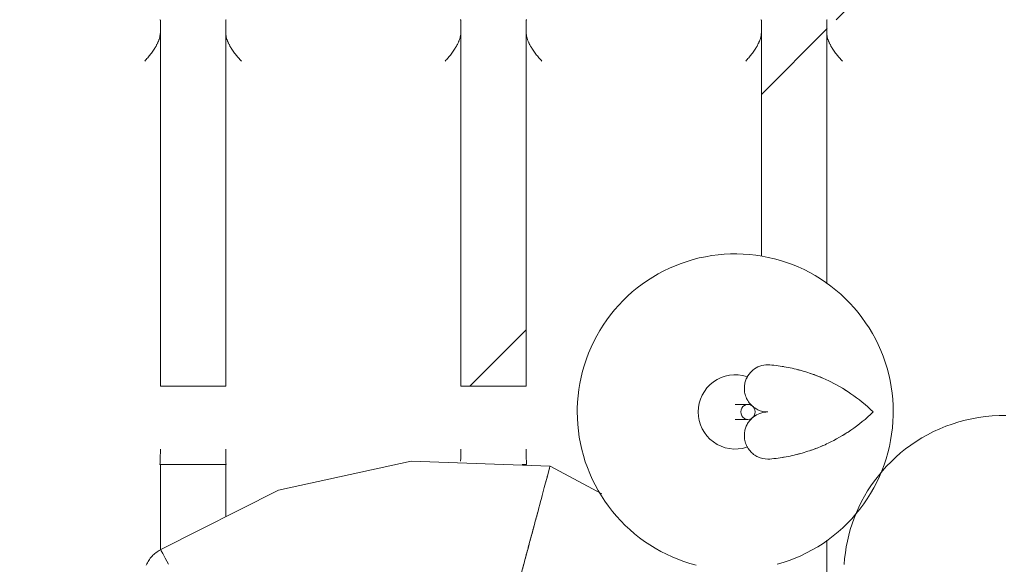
# Model space of a CAD drawing. Header units: centimetres. Extents: x 511 to 2122, y 723 to 1373.
# Tile 49 of 89: x 1532 to 1551, y 972 to 982. Entities that reach past the tile are written whole.
import ezdxf

# ---------------------------------------------------------------- set-up
doc = ezdxf.new("R2010")
doc.units = ezdxf.units.CM
doc.layers.add('Q-CASE', color=31, linetype='Continuous', lineweight=18)
doc.layers.add('Q-SPCQ', color=91, linetype='Continuous', lineweight=18)

# ---------------------------------------------------------------- blocks, each defined once
blk = doc.blocks.new('Componentes de gabinete 11 - Componentes de gabinete 11-422106-PROJETO_TÉRREO')
at = {"layer": 'Q-CASE'}
h = blk.add_hatch(dxfattribs=at)
h.set_pattern_fill('FP_7', color=256, style=0, pattern_type=2)
h.set_pattern_definition([(45, (0, 0), (-8.838835, 8.838835), [])])
h.paths.add_polyline_path([(1634.063, 945), (1632.799, 949.936), (1631.235, 954.786), (1629.376, 959.53), (1627.229, 964.151), (1624.803, 968.632), (1622.106, 972.955), (1619.149, 977.105), (1615.944, 981.066), (1612.501, 984.822), (1608.834, 988.36), (1604.957, 991.667), (1600.884, 994.729), (1596.631, 997.535), (1592.214, 1000.076), (1587.649, 1002.34), (1582.954, 1004.32), (1577.786, 1006.111), (1573.244, 1007.398), (1568.266, 1008.485), (1563.23, 1009.264), (1558.156, 1009.733), (1553.063, 1009.889), (1547.97, 1009.733), (1542.896, 1009.264), (1537.861, 1008.485), (1532.883, 1007.398), (1527.98, 1006.008), (1523.173, 1004.32), (1518.478, 1002.34), (1513.913, 1000.076), (1509.496, 997.535), (1505.243, 994.729), (1501.17, 991.667), (1497.293, 988.36), (1493.626, 984.822), (1490.183, 981.066), (1486.977, 977.105), (1484.021, 972.955), (1481.324, 968.632), (1478.898, 964.151), (1476.751, 959.53), (1474.892, 954.786), (1473.327, 949.936), (1472.063, 945), (1577.786, 945)], flags=0)
h.paths.add_polyline_path([(1536.613, 955.691), (1536.313, 955.706), (1536.313, 962.8), (1535.063, 962.8), (1535.052, 955.691), (1530.563, 955.703), (1530.563, 962.8), (1528.608, 962.8), (1528.619, 964.3), (1530.563, 964.3), (1530.56, 973.8), (1528.144, 973.8), (1528.154, 975.3), (1530.563, 975.3), (1530.575, 982.309), (1535.063, 982.294), (1535.063, 975.3), (1536.313, 975.3), (1536.325, 982.309), (1540.813, 982.297), (1540.813, 975.3), (1542.063, 975.3), (1542.075, 982.309), (1546.563, 982.297), (1546.563, 977.784), (1547.273, 977.564), (1547.813, 977.284), (1547.825, 982.309), (1552.313, 982.297), (1552.313, 975.3), (1553.563, 975.3), (1553.575, 982.309), (1558.063, 982.294), (1558.071, 976.028), (1558.289, 975.915), (1558.773, 975.524), (1558.957, 975.3), (1559.313, 975.3), (1559.325, 982.309), (1563.813, 982.297), (1563.813, 975.3), (1565.063, 975.3), (1565.075, 982.309), (1569.563, 982.297), (1569.563, 975.3), (1571.869, 975.3), (1571.858, 973.8), (1569.561, 973.8), (1569.568, 964.3), (1571.869, 964.3), (1571.858, 962.8), (1569.563, 962.8), (1569.552, 955.691), (1565.063, 955.703), (1565.063, 962.8), (1564.289, 962.8), (1563.813, 962.349), (1563.802, 955.691), (1559.313, 955.703), (1559.313, 960.022), (1558.961, 960.011), (1558.063, 960.007), (1558.052, 955.691), (1553.563, 955.703), (1553.563, 961.351), (1552.84, 961.751), (1552.573, 962.075), (1552.619, 962.559), (1552.89, 962.8), (1552.313, 962.8), (1552.302, 955.691), (1547.813, 955.703), (1547.809, 962.59), (1547.357, 962.481), (1547.194, 962.093), (1546.897, 961.638), (1546.563, 961.307), (1546.552, 955.691), (1542.063, 955.703), (1542.049, 961.886), (1541.742, 962.538), (1541.658, 962.8), (1541.568, 962.8), (1541.326, 962.468), (1540.954, 962.099), (1540.813, 962.009), (1540.802, 955.691), (1538.585, 955.691)], flags=0)
h.paths.add_polyline_path([(1565.306, 956.419), (1565.363, 956.518), (1565.348, 956.518), (1565.333, 956.482)], flags=0)
h.paths.add_polyline_path([(1559.556, 956.419), (1559.613, 956.518), (1559.598, 956.518), (1559.583, 956.482)], flags=0)
h.paths.add_polyline_path([(1553.806, 956.419), (1553.863, 956.518), (1553.848, 956.518), (1553.833, 956.482)], flags=0)
h.paths.add_polyline_path([(1542.306, 956.419), (1542.363, 956.518), (1542.348, 956.518), (1542.333, 956.482)], flags=0)
h.paths.add_polyline_path([(1530.806, 956.419), (1530.863, 956.518), (1530.848, 956.518), (1530.833, 956.482)], flags=0)
h.paths.add_polyline_path([(1548.056, 956.419), (1548.113, 956.518), (1548.098, 956.518), (1548.083, 956.482)], flags=0)
h.paths.add_polyline_path([(1536.556, 956.419), (1536.613, 956.518), (1536.598, 956.518), (1536.583, 956.482)], flags=0)
h.paths.add_polyline_path([(1553.011, 964.3), (1553.563, 964.3), (1553.549, 965.681), (1553.244, 966.328), (1553.095, 967.036), (1553.043, 967.354), (1553.171, 968.143), (1553.432, 968.819), (1553.563, 969.049), (1553.563, 969.803), (1553.453, 969.659), (1552.796, 969.178), (1552.503, 969), (1552.313, 968.928), (1552.313, 967.744), (1552.624, 967.417), (1552.913, 967.019), (1553.16, 966.454), (1553.248, 965.851), (1553.259, 965.213), (1553.099, 964.459)], flags=0)
h.paths.add_polyline_path([(1547.468, 964.3), (1547.468, 964.305), (1547.449, 964.3)], flags=0)
h.paths.add_polyline_path([(1535.068, 964.3), (1536.069, 964.3), (1536.043, 964.458), (1536.164, 965.229), (1536.302, 965.646), (1535.063, 964.933), (1535.063, 964.3)], flags=0)
h.paths.add_polyline_path([(1558.063, 964.671), (1558.41, 964.827), (1559.313, 965.396), (1559.313, 971.992), (1558.971, 971.468), (1558.528, 971.03), (1558.063, 970.718), (1558.089, 969.578), (1558.199, 969.49), (1558.591, 969), (1558.865, 968.457), (1558.99, 967.921), (1559.084, 967.354), (1558.956, 966.564), (1558.694, 965.888), (1558.326, 965.363), (1558.063, 965.103), (1558.063, 964.723)], flags=0)
h.paths.add_polyline_path([(1547.321, 964.748), (1547.253, 965.06), (1547.24, 965.672), (1547.404, 966.384), (1547.494, 966.678), (1547.813, 967.253), (1547.784, 967.75), (1547.493, 967.708), (1547.32, 967.8), (1547.4, 967.626), (1547.23, 967.171), (1546.788, 966.969), (1546.563, 967.053), (1546.589, 965.783), (1546.699, 965.694), (1547.078, 965.231), (1547.313, 964.765)], flags=0)
h.paths.add_polyline_path([(1563.813, 964.771), (1565.005, 965.954), (1565.063, 966.012), (1565.036, 969.049), (1564.387, 967.085), (1563.813, 966.107), (1563.813, 964.818)], flags=0)
h.paths.add_polyline_path([(1541.975, 965.089), (1542.063, 965.224), (1542.063, 966.788), (1541.013, 966.745), (1541.199, 966.594), (1541.578, 966.131), (1541.884, 965.478), (1541.968, 965.119)], flags=0)
h.paths.add_polyline_path([(1535.063, 967.177), (1535.96, 967.859), (1536.305, 968.107), (1535.846, 967.933), (1535.063, 967.455), (1535.063, 967.201)], flags=0)
h.paths.add_polyline_path([(1547.813, 969.221), (1547.813, 972.359), (1547.364, 972.09), (1546.784, 971.879), (1546.563, 971.843), (1546.576, 970.981), (1546.789, 970.779), (1547.774, 969.282)], flags=0)
h.paths.add_polyline_path([(1536.313, 971.053), (1536.313, 971.233), (1535.665, 971.053)], flags=0)
h.paths.add_polyline_path([(1535.063, 969.347), (1535.545, 969.768), (1536.313, 970.216), (1536.313, 971.053), (1535.423, 971.03), (1535.181, 971.007), (1535.063, 971.065), (1535.063, 969.64)], flags=0)
h.paths.add_polyline_path([(1563.813, 969.595), (1564.045, 969.958), (1564.272, 970.234), (1564.595, 970.277), (1564.756, 970.28), (1565.063, 970.065), (1565.06, 973.8), (1563.812, 973.791), (1563.813, 969.708)], flags=0)
h.paths.add_polyline_path([(1535.063, 972.167), (1535.11, 972.196), (1536.314, 972.811), (1536.31, 973.8), (1535.061, 973.8), (1535.063, 972.175)], flags=0)
h.paths.add_polyline_path([(1553.565, 973.604), (1553.56, 973.8), (1553.382, 973.8), (1553.501, 973.696), (1553.563, 973.606)], flags=0)
h.paths.add_polyline_path([(1542.065, 973.791), (1542.06, 973.8), (1542.065, 973.791)], flags=0)
h.paths.add_polyline_path([(1530.863, 981.446), (1530.863, 981.518), (1530.833, 981.517), (1530.848, 981.482)], flags=0)
h.paths.add_polyline_path([(1536.613, 981.446), (1536.613, 981.518), (1536.583, 981.518), (1536.598, 981.482)], flags=0)
h.paths.add_polyline_path([(1553.863, 981.446), (1553.863, 981.518), (1553.833, 981.518), (1553.848, 981.482)], flags=0)
h.paths.add_polyline_path([(1542.363, 981.446), (1542.363, 981.518), (1542.333, 981.518), (1542.348, 981.482)], flags=0)
h.paths.add_polyline_path([(1559.613, 981.446), (1559.613, 981.518), (1559.583, 981.518), (1559.598, 981.482)], flags=0)
h.paths.add_polyline_path([(1548.113, 981.446), (1548.113, 981.518), (1548.083, 981.518), (1548.098, 981.482)], flags=0)
h.paths.add_polyline_path([(1565.363, 981.446), (1565.363, 981.518), (1565.333, 981.518), (1565.348, 981.482)], flags=0)
blk.add_arc((1553.063, 926.889), 83, 12.60345, 167.39655, dxfattribs=at)
blk = doc.blocks.new('Fruteira de Mesa Masai - Fruteira de Mesa Masai-504310-PROJETO_TÉRREO')
at = {"layer": 'Q-SPCQ'}
for p, q in [((-15, 13.297), (-15, 13.061)), ((-13.75, 13.297), (-13.75, 13.061)), ((-9.25, 13.061), (-9.25, 13.297)), ((-8, 13.297), (-8, 13.061)), ((-3.5, 13.061), (-3.5, 13.297)), ((-2.25, 13.297), (-2.25, 13.061)), ((-15, 6.3), (-13.75, 6.3)), ((-9.25, 6.3), (-8, 6.3)), ((-13.742, 4.8), (-15.008, 4.8)), ((-7.992, 4.8), (-8.08, 4.8)), ((-6.552, 4.245), (-7.544, 4.769)), ((-7.544, 4.769), (-6.552, 4.245))]:
    blk.add_line(p, q, dxfattribs=at)
at = {"layer": 'Q-SPCQ', "flags": 128}
for points in [[(-15, 13.297), (-15, 12.575), (-15, 11.834), (-15, 11.073), (-15, 10.295), (-15, 9.5), (-15, 8.69), (-15, 7.866), (-15, 7.03), (-15, 6.3)], [(-13.75, 6.3), (-13.75, 7.146), (-13.75, 7.981), (-13.75, 8.803), (-13.75, 9.611), (-13.75, 10.404), (-13.75, 11.179), (-13.75, 11.938), (-13.75, 12.676), (-13.75, 13.297)], [(-9.25, 13.297), (-9.25, 12.575), (-9.25, 11.834), (-9.25, 11.073), (-9.25, 10.295), (-9.25, 9.5), (-9.25, 8.69), (-9.25, 7.866), (-9.25, 7.03), (-9.25, 6.3)], [(-8, 6.3), (-8, 7.146), (-8, 7.981), (-8, 8.803), (-8, 9.611), (-8, 10.404), (-8, 11.179), (-8, 11.938), (-8, 12.676), (-8, 13.297)], [(-3.5, 13.297), (-3.5, 12.575), (-3.5, 11.834), (-3.5, 11.073), (-3.5, 10.295), (-3.5, 9.5), (-3.5, 8.784)], [(-2.25, 8.256), (-2.25, 8.803), (-2.25, 9.611), (-2.25, 10.404), (-2.25, 11.179), (-2.25, 11.938), (-2.25, 12.676), (-2.25, 13.297)], [(-0.977, 5.808), (-0.979, 5.929), (-0.986, 6.05), (-0.999, 6.17), (-1.015, 6.29), (-1.037, 6.409), (-1.063, 6.527), (-1.095, 6.644), (-1.13, 6.759), (-1.171, 6.873), (-1.215, 6.985), (-1.265, 7.096), (-1.318, 7.204), (-1.376, 7.31), (-1.439, 7.414), (-1.505, 7.515), (-1.575, 7.614), (-1.649, 7.709), (-1.727, 7.802), (-1.809, 7.891), (-1.894, 7.977), (-1.982, 8.059), (-2.074, 8.138), (-2.168, 8.213), (-2.266, 8.285), (-2.367, 8.352), (-2.47, 8.415), (-2.575, 8.474), (-2.683, 8.529), (-2.793, 8.58), (-2.905, 8.626), (-3.018, 8.667), (-3.133, 8.704), (-3.25, 8.737), (-3.367, 8.764), (-3.486, 8.787), (-3.606, 8.805), (-3.726, 8.819), (-3.846, 8.827), (-3.967, 8.831), (-4.088, 8.83), (-4.209, 8.824), (-4.329, 8.813), (-4.449, 8.798), (-4.569, 8.777), (-4.687, 8.752), (-4.804, 8.722), (-4.92, 8.688), (-5.034, 8.649), (-5.147, 8.605), (-5.258, 8.557), (-5.367, 8.505), (-5.474, 8.448), (-5.578, 8.387), (-5.68, 8.322), (-5.779, 8.252), (-5.875, 8.179), (-5.969, 8.102), (-6.059, 8.022), (-6.146, 7.938), (-6.229, 7.85), (-6.309, 7.759), (-6.385, 7.665), (-6.458, 7.569), (-6.526, 7.469), (-6.591, 7.367), (-6.651, 7.262), (-6.707, 7.155), (-6.758, 7.045), (-6.806, 6.934), (-6.849, 6.821), (-6.887, 6.706), (-6.92, 6.59), (-6.949, 6.473), (-6.973, 6.354), (-6.993, 6.235), (-7.008, 6.115), (-7.017, 5.994), (-7.022, 5.873), (-7.023, 5.808)], [(-3.757, 5.952), (-3.816, 5.952), (-3.867, 5.952), (-3.91, 5.952), (-3.945, 5.952), (-3.972, 5.952), (-3.99, 5.952), (-4, 5.952)], [(-7.023, 5.808), (-7.021, 5.687), (-7.014, 5.567), (-7.001, 5.446), (-6.985, 5.326), (-6.963, 5.207), (-6.937, 5.089), (-6.905, 4.973), (-6.87, 4.857), (-6.829, 4.743), (-6.785, 4.631), (-6.735, 4.52), (-6.682, 4.412), (-6.624, 4.306), (-6.561, 4.202), (-6.495, 4.101), (-6.425, 4.003), (-6.351, 3.907), (-6.273, 3.815), (-6.191, 3.725), (-6.106, 3.639), (-6.018, 3.557), (-5.926, 3.478), (-5.832, 3.403), (-5.734, 3.332), (-5.633, 3.264), (-5.53, 3.201), (-5.425, 3.142), (-5.317, 3.087), (-5.207, 3.036), (-5.095, 2.99), (-4.982, 2.949), (-4.867, 2.912), (-4.75, 2.879)], [(-3.196, 2.894), (-3.08, 2.928), (-2.966, 2.967), (-2.853, 3.011), (-2.742, 3.059), (-2.633, 3.112), (-2.526, 3.168), (-2.422, 3.23), (-2.32, 3.295), (-2.221, 3.364), (-2.125, 3.437), (-2.031, 3.514), (-1.941, 3.594), (-1.854, 3.679), (-1.771, 3.766), (-1.691, 3.857), (-1.615, 3.951), (-1.542, 4.048), (-1.474, 4.147), (-1.409, 4.25), (-1.349, 4.354), (-1.293, 4.462), (-1.242, 4.571), (-1.194, 4.682), (-1.151, 4.795), (-1.113, 4.91), (-1.08, 5.026), (-1.051, 5.144), (-1.027, 5.262), (-1.007, 5.381), (-0.992, 5.501), (-0.983, 5.622), (-0.978, 5.743), (-0.977, 5.808)], [(-4, 5.664), (-3.989, 5.664), (-3.969, 5.664), (-3.941, 5.664), (-3.905, 5.664), (-3.861, 5.664), (-3.809, 5.664), (-3.757, 5.664)], [(1.18, 5.74), (1.049, 5.739), (0.918, 5.732), (0.788, 5.719), (0.658, 5.702), (0.529, 5.678), (0.402, 5.65), (0.277, 5.616), (0.153, 5.577), (0.031, 5.533), (-0.088, 5.484), (-0.204, 5.431), (-0.318, 5.373), (-0.428, 5.311), (-0.535, 5.245), (-0.639, 5.174), (-0.74, 5.1), (-0.836, 5.023), (-0.929, 4.942), (-1.018, 4.857), (-1.103, 4.77), (-1.185, 4.68), (-1.261, 4.588), (-1.334, 4.493), (-1.403, 4.396), (-1.467, 4.297), (-1.527, 4.196), (-1.583, 4.093), (-1.635, 3.989), (-1.682, 3.883), (-1.725, 3.776), (-1.764, 3.668), (-1.798, 3.559), (-1.828, 3.449), (-1.854, 3.338), (-1.875, 3.227), (-1.893, 3.115), (-1.906, 3.003), (-1.914, 2.89)], [(-15, 4.8), (-15, 3.929), (-15, 3.164)], [(-14.993, 3.175), (-12.737, 4.314), (-10.203, 4.868), (-7.544, 4.769)], [(-7.544, 4.769), (-10.203, 4.868), (-12.737, 4.314), (-14.993, 3.175)], [(-13.75, 3.803), (-13.75, 4.12), (-13.75, 4.8)], [(-2.25, 0.221), (-2.25, 0.592), (-2.25, 1.479), (-2.25, 2.364), (-2.25, 3.244), (-2.25, 3.359)], [(-15.272, 2.88), (-15.261, 2.903), (-15.249, 2.925), (-15.236, 2.947), (-15.223, 2.969), (-15.208, 2.989), (-15.193, 3.009), (-15.176, 3.029), (-15.159, 3.048), (-15.142, 3.066), (-15.123, 3.084), (-15.104, 3.1), (-15.084, 3.116), (-15.064, 3.131), (-15.043, 3.146), (-15.021, 3.159), (-14.999, 3.172), (-14.993, 3.175)], [(-14.845, 2.894), (-14.906, 3.011), (-14.953, 3.099), (-14.983, 3.155), (-14.993, 3.175)]]:
    blk.add_lwpolyline(points, dxfattribs=at)
at = {"layer": 'Q-SPCQ'}
for start, end in [(72.0742, 180), (180, 287.9258)]:
    blk.add_arc((-4, 5.808), 0.71, start, end, dxfattribs=at)
for start_param, end_param in [(4.712389, 7.853982), (1.570796, 4.712389)]:
    blk.add_ellipse((-3.757, 5.808), major_axis=(0, 0.144), ratio=0.952279, start_param=start_param, end_param=end_param, dxfattribs=at)
for points in [[(-15.012, 13.309), (-15.008, 13.308), (-15.003, 13.306), (-15, 13.3), (-15, 13.297)], [(-9.25, 13.297), (-9.25, 13.3), (-9.253, 13.306), (-9.258, 13.308), (-9.261, 13.309)], [(-3.5, 13.297), (-3.5, 13.3), (-3.503, 13.306), (-3.508, 13.308), (-3.511, 13.309)], [(-3.093, 6.678), (-3.083, 6.677), (-3.073, 6.675), (-3.063, 6.673)], [(-2.814, 6.62), (-2.794, 6.615), (-2.774, 6.61), (-2.755, 6.605)], [(-2.553, 6.542), (-2.471, 6.514), (-2.394, 6.485), (-2.324, 6.453)], [(-1.36, 5.808), (-1.497, 5.94), (-1.784, 6.172), (-2.079, 6.339), (-2.223, 6.407)], [(-1.971, 6.274), (-1.926, 6.247), (-1.88, 6.22), (-1.835, 6.189)], [(-2.223, 5.209), (-2.079, 5.277), (-1.784, 5.445), (-1.497, 5.676), (-1.36, 5.808)], [(-1.835, 5.428), (-1.88, 5.398), (-1.926, 5.371), (-1.971, 5.347)], [(-15.008, 4.8), (-15.005, 4.849), (-15.001, 4.947), (-15, 5.046), (-15, 5.095)], [(-13.75, 5.095), (-13.75, 5.046), (-13.749, 4.947), (-13.745, 4.849), (-13.742, 4.8)], [(-8, 5.095), (-8, 5.046), (-7.999, 4.947), (-7.995, 4.849), (-7.992, 4.8)], [(-2.324, 5.163), (-2.394, 5.132), (-2.471, 5.102), (-2.553, 5.074)], [(-3.063, 4.943), (-3.073, 4.941), (-3.083, 4.939), (-3.093, 4.938)], [(-2.755, 5.012), (-2.774, 5.006), (-2.794, 5.001), (-2.814, 4.996)]]:
    blk.add_open_spline(points, degree=3, dxfattribs=at)
for points, knots in [([(-13.738, 13.309), (-13.739, 13.309), (-13.741, 13.308), (-13.747, 13.306), (-13.749, 13.302), (-13.75, 13.297)], [0.8571429, 0.8571429, 0.8571429, 0.8571429, 0.8660714, 0.8928571, 1, 1, 1, 1]), ([(-7.988, 13.309), (-7.989, 13.309), (-7.991, 13.308), (-7.997, 13.306), (-7.999, 13.302), (-8, 13.297)], [0.8571429, 0.8571429, 0.8571429, 0.8571429, 0.8660714, 0.8928571, 1, 1, 1, 1]), ([(-2.238, 13.309), (-2.239, 13.309), (-2.241, 13.308), (-2.247, 13.306), (-2.249, 13.302), (-2.25, 13.297)], [0.8571429, 0.8571429, 0.8571429, 0.8571429, 0.8660714, 0.8928571, 1, 1, 1, 1]), ([(-15, 13.061), (-15, 13.047), (-15.003, 13.019), (-15.011, 12.976), (-15.021, 12.94), (-15.032, 12.911), (-15.041, 12.889), (-15.05, 12.868), (-15.06, 12.847), (-15.071, 12.826), (-15.082, 12.805), (-15.094, 12.785), (-15.11, 12.758), (-15.132, 12.725), (-15.158, 12.687), (-15.195, 12.638), (-15.242, 12.58), (-15.281, 12.538), (-15.3, 12.518)], [-1, -1, -1, -1, -0.928571, -0.857143, -0.785714, -0.75, -0.714286, -0.678571, -0.642857, -0.607143, -0.571429, -0.535714, -0.5, -0.428571, -0.357143, -0.285714, -0.142857, 0, 0, 0, 0]), ([(-13.75, 13.061), (-13.75, 13.047), (-13.747, 13.019), (-13.739, 12.976), (-13.729, 12.94), (-13.718, 12.911), (-13.709, 12.889), (-13.7, 12.868), (-13.69, 12.847), (-13.679, 12.826), (-13.668, 12.805), (-13.656, 12.785), (-13.64, 12.758), (-13.618, 12.725), (-13.592, 12.687), (-13.555, 12.638), (-13.508, 12.58), (-13.469, 12.538), (-13.45, 12.518)], [0, 0, 0, 0, 0.071429, 0.142857, 0.214286, 0.25, 0.285714, 0.321429, 0.357143, 0.392857, 0.428571, 0.464286, 0.5, 0.571429, 0.642857, 0.714286, 0.857143, 1, 1, 1, 1]), ([(-9.55, 12.518), (-9.531, 12.538), (-9.492, 12.58), (-9.445, 12.638), (-9.408, 12.687), (-9.382, 12.725), (-9.36, 12.758), (-9.344, 12.785), (-9.331, 12.809), (-9.316, 12.836), (-9.303, 12.863), (-9.293, 12.884), (-9.284, 12.906), (-9.274, 12.933), (-9.265, 12.96), (-9.26, 12.981), (-9.253, 13.014), (-9.251, 13.04), (-9.25, 13.061)], [0, 0, 0, 0, 0.142857, 0.285714, 0.357143, 0.428571, 0.5, 0.535714, 0.571429, 0.625, 0.678571, 0.705357, 0.732143, 0.785714, 0.839286, 0.866071, 0.892857, 1, 1, 1, 1]), ([(-8, 13.061), (-8, 13.047), (-7.997, 13.019), (-7.989, 12.976), (-7.979, 12.94), (-7.968, 12.911), (-7.959, 12.889), (-7.95, 12.868), (-7.94, 12.847), (-7.929, 12.826), (-7.918, 12.805), (-7.906, 12.785), (-7.89, 12.758), (-7.868, 12.725), (-7.842, 12.687), (-7.805, 12.638), (-7.758, 12.58), (-7.719, 12.538), (-7.7, 12.518)], [0, 0, 0, 0, 0.071429, 0.142857, 0.214286, 0.25, 0.285714, 0.321429, 0.357143, 0.392857, 0.428571, 0.464286, 0.5, 0.571429, 0.642857, 0.714286, 0.857143, 1, 1, 1, 1]), ([(-3.8, 12.518), (-3.781, 12.538), (-3.742, 12.58), (-3.695, 12.638), (-3.658, 12.687), (-3.632, 12.725), (-3.61, 12.758), (-3.594, 12.785), (-3.581, 12.809), (-3.566, 12.836), (-3.553, 12.863), (-3.543, 12.884), (-3.534, 12.906), (-3.524, 12.933), (-3.515, 12.96), (-3.51, 12.981), (-3.503, 13.014), (-3.501, 13.04), (-3.5, 13.061)], [0, 0, 0, 0, 0.142857, 0.285714, 0.357143, 0.428571, 0.5, 0.535714, 0.571429, 0.625, 0.678571, 0.705357, 0.732143, 0.785714, 0.839286, 0.866071, 0.892857, 1, 1, 1, 1]), ([(-2.25, 13.061), (-2.25, 13.047), (-2.247, 13.019), (-2.239, 12.976), (-2.229, 12.94), (-2.218, 12.911), (-2.209, 12.889), (-2.2, 12.868), (-2.19, 12.847), (-2.179, 12.826), (-2.168, 12.805), (-2.156, 12.785), (-2.14, 12.758), (-2.118, 12.725), (-2.092, 12.687), (-2.055, 12.638), (-2.008, 12.58), (-1.969, 12.538), (-1.95, 12.518)], [0, 0, 0, 0, 0.071429, 0.142857, 0.214286, 0.25, 0.285714, 0.321429, 0.357143, 0.392857, 0.428571, 0.464286, 0.5, 0.571429, 0.642857, 0.714286, 0.857143, 1, 1, 1, 1]), ([(-3.374, 6.711), (-3.429, 6.711), (-3.532, 6.693), (-3.645, 6.628), (-3.718, 6.556), (-3.753, 6.508), (-3.772, 6.474), (-3.784, 6.451), (-3.802, 6.407), (-3.818, 6.352), (-3.825, 6.292), (-3.826, 6.239), (-3.821, 6.187), (-3.81, 6.139), (-3.794, 6.09), (-3.776, 6.052), (-3.76, 6.024), (-3.742, 5.997), (-3.717, 5.965), (-3.684, 5.93), (-3.636, 5.889), (-3.538, 5.83), (-3.443, 5.809), (-3.374, 5.808)], [0, 0, 0, 0, 0.111111, 0.222222, 0.277778, 0.333333, 0.347222, 0.361111, 0.388889, 0.444444, 0.479167, 0.513889, 0.548611, 0.583333, 0.618056, 0.652778, 0.670139, 0.6875, 0.722222, 0.756944, 0.791667, 0.861111, 1, 1, 1, 1]), ([(-2.223, 6.407), (-2.299, 6.445), (-2.425, 6.497), (-2.61, 6.562), (-2.756, 6.606), (-2.908, 6.644), (-3.115, 6.685), (-3.272, 6.704), (-3.374, 6.711)], [0, 0, 0, 0, 0.25, 0.375, 0.5, 0.625, 0.75, 1, 1, 1, 1]), ([(-3.662, 5.705), (-3.682, 5.688), (-3.718, 5.653), (-3.753, 5.605), (-3.772, 5.571), (-3.784, 5.547), (-3.802, 5.504), (-3.818, 5.449), (-3.825, 5.388), (-3.826, 5.335), (-3.821, 5.284), (-3.81, 5.235), (-3.794, 5.187), (-3.776, 5.149), (-3.76, 5.121), (-3.742, 5.093), (-3.717, 5.061), (-3.684, 5.026), (-3.636, 4.986), (-3.538, 4.926), (-3.443, 4.906), (-3.374, 4.905)], [0.2222222, 0.2222222, 0.2222222, 0.2222222, 0.2777778, 0.3333333, 0.3472222, 0.3611111, 0.3888889, 0.4444444, 0.4791667, 0.5138889, 0.5486111, 0.5833333, 0.6180556, 0.6527778, 0.6701389, 0.6875, 0.7222222, 0.7569444, 0.7916667, 0.8611111, 1, 1, 1, 1]), ([(-3.374, 5.808), (-3.429, 5.807), (-3.526, 5.79), (-3.612, 5.743), (-3.648, 5.716)], [0, 0, 0, 0, 0.1111111, 0.2094571, 0.2094571, 0.2094571, 0.2094571]), ([(-9.255, 4.865), (-9.254, 4.893), (-9.251, 4.969), (-9.25, 5.046), (-9.25, 5.095)], [-0.7786232, -0.7786232, -0.7786232, -0.7786232, -0.5, 0, 0, 0, 0]), ([(-3.374, 4.905), (-3.272, 4.912), (-3.063, 4.938), (-2.805, 4.995), (-2.61, 5.054), (-2.425, 5.119), (-2.299, 5.172), (-2.223, 5.209)], [0, 0, 0, 0, 0.25, 0.5, 0.625, 0.75, 1, 1, 1, 1]), ([(-8.287, 1.996), (-8.287, 1.996), (-8.282, 2.015), (-8.254, 2.122), (-8.186, 2.376), (-8.061, 2.84), (-7.94, 3.292), (-7.843, 3.654), (-7.749, 4.003), (-7.605, 4.544), (-7.544, 4.769), (-7.544, 4.769)], [-1, -1, -1, -1, -0.9375, -0.875, -0.75, -0.625, -0.5, -0.4375, -0.375, -0.25, 0, 0, 0, 0]), ([(-7.544, 4.769), (-7.544, 4.769), (-7.549, 4.751), (-7.578, 4.644), (-7.646, 4.39), (-7.77, 3.926), (-7.892, 3.473), (-7.989, 3.111), (-8.059, 2.85), (-8.123, 2.608), (-8.199, 2.325), (-8.267, 2.071), (-8.287, 1.996), (-8.287, 1.996)], [-1, -1, -1, -1, -0.9375, -0.875, -0.75, -0.625, -0.5, -0.4375, -0.375, -0.3125, -0.25, -0.125, 0, 0, 0, 0])]:
    blk.add_open_spline(points, degree=3, knots=knots, dxfattribs=at)

msp = doc.modelspace()

# ---------------------------------------------------------------- block references
at = {"layer": 'Q-CASE'}
msp.add_blockref('Componentes de gabinete 11 - Componentes de gabinete 11-422106-PROJETO_TÉRREO', (0, 0), dxfattribs=at)
at = {"layer": 'Q-SPCQ'}
msp.add_blockref('Fruteira de Mesa Masai - Fruteira de Mesa Masai-504310-PROJETO_TÉRREO', (1550.063, 969), dxfattribs=at)

doc.saveas('drawing.dxf')
